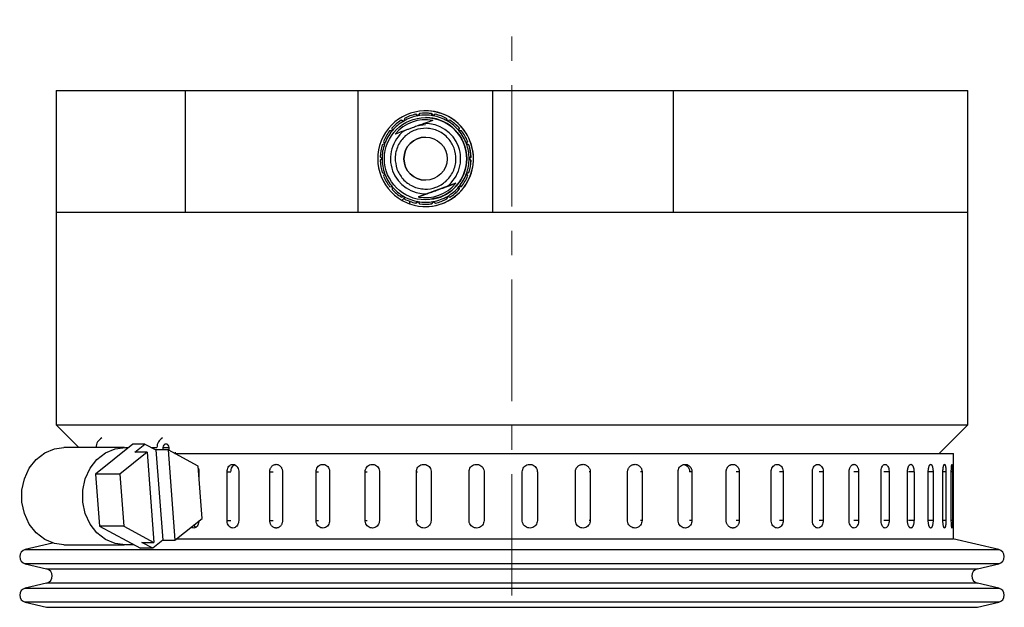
# Model space of a CAD drawing. Header units: inches. Extents: x 2.6 to 39.6, y 3.9 to 32.3.
# Tile 41 of 74: x 3.1 to 7.2, y 22.5 to 24.9. Entities that reach past the tile are written whole.
import ezdxf

# ---------------------------------------------------------------- set-up
doc = ezdxf.new("R2010")
doc.units = ezdxf.units.IN
doc.header["$MEASUREMENT"] = 0
doc.linetypes.add('CENTERX2', pattern=[0.8, 0.5, -0.1, 0.1, -0.1])

msp = doc.modelspace()

# ---------------------------------------------------------------- linework, layer by layer
at = {"color": 7, "linetype": 'CENTERX2', "lineweight": 18}
msp.add_line((5.1342, 11.3108), (5.1342, 24.8794), dxfattribs=at)
at = {"color": 7, "linetype": 'Continuous', "lineweight": 25}
for p, q in [((3.2592, 24.5878), (3.2592, 24.0878)), ((3.2592, 24.5878), (3.7918, 24.5878)), ((3.7918, 24.0878), (3.7918, 24.5878)), ((3.7918, 24.5878), (4.5017, 24.5878)), ((4.5017, 24.0878), (4.5017, 24.5878)), ((4.5017, 24.5878), (5.056, 24.5878)), ((5.056, 24.0878), (5.056, 24.5878)), ((5.056, 24.5878), (5.7987, 24.5878)), ((5.7987, 24.0878), (5.7987, 24.5878)), ((5.7987, 24.5878), (7.0092, 24.5878)), ((7.0092, 24.0878), (7.0092, 24.5878)), ((4.7789, 24.5047), (4.7789, 24.5047)), ((4.6889, 24.4628), (4.6784, 24.4656)), ((4.6784, 24.4656), (4.6784, 24.4656)), ((4.6784, 24.4656), (4.6889, 24.4628)), ((4.6917, 24.4733), (4.6889, 24.4628)), ((4.7473, 24.4842), (4.7384, 24.4904)), ((4.7384, 24.4904), (4.7384, 24.4904)), ((4.7384, 24.4904), (4.7473, 24.4842)), ((4.7536, 24.4931), (4.7473, 24.4842)), ((4.7787, 24.4771), (4.7786, 24.4771)), ((4.7788, 24.4948), (4.7787, 24.4948)), ((4.8081, 24.4654), (4.781, 24.4554)), ((4.7829, 24.4771), (4.7829, 24.4771)), ((4.8095, 24.4843), (4.8033, 24.4932)), ((4.8033, 24.4932), (4.8033, 24.4932)), ((4.8033, 24.4932), (4.8095, 24.4843)), ((4.8033, 24.4932), (4.8033, 24.4932)), ((4.8033, 24.4932), (4.8033, 24.4932)), ((4.8033, 24.4932), (4.8033, 24.4932)), ((4.8033, 24.4932), (4.8033, 24.4932)), ((4.8033, 24.4932), (4.8033, 24.4932)), ((4.8185, 24.4906), (4.8095, 24.4843)), ((4.8185, 24.4906), (4.8185, 24.4906)), ((4.8185, 24.4906), (4.8185, 24.4906)), ((4.8185, 24.4906), (4.8185, 24.4906)), ((4.8185, 24.4906), (4.8185, 24.4906)), ((4.8185, 24.4906), (4.8185, 24.4906)), ((4.8185, 24.4906), (4.8185, 24.4906)), ((4.868, 24.4631), (4.8652, 24.4737)), ((4.8652, 24.4737), (4.8652, 24.4737)), ((4.8652, 24.4737), (4.868, 24.4631)), ((4.8652, 24.4737), (4.8652, 24.4737)), ((4.8652, 24.4737), (4.8652, 24.4737)), ((4.8652, 24.4737), (4.8652, 24.4737)), ((4.8652, 24.4737), (4.8653, 24.4737)), ((4.8653, 24.4737), (4.8653, 24.4737)), ((4.8786, 24.466), (4.868, 24.4631)), ((4.8786, 24.466), (4.8786, 24.466)), ((4.8786, 24.466), (4.8786, 24.466)), ((4.8786, 24.466), (4.8786, 24.466)), ((4.8786, 24.466), (4.8786, 24.466)), ((4.8786, 24.466), (4.8786, 24.466)), ((4.8787, 24.466), (4.8786, 24.466)), ((4.6413, 24.4227), (4.6304, 24.4218)), ((4.6403, 24.4336), (4.6413, 24.4227)), ((4.685, 24.4203), (4.6815, 24.419)), ((4.6907, 24.4224), (4.685, 24.4203)), ((4.7789, 24.4467), (4.7454, 24.4426)), ((4.7775, 24.4541), (4.7718, 24.4521)), ((4.781, 24.4554), (4.7775, 24.4541)), ((4.9158, 24.4232), (4.9167, 24.4341)), ((4.9167, 24.4341), (4.9158, 24.4232)), ((4.9266, 24.4223), (4.9158, 24.4232)), ((4.9158, 24.4232), (4.9158, 24.4232)), ((4.9158, 24.4232), (4.9266, 24.4223)), ((4.9167, 24.4341), (4.9167, 24.4341)), ((4.9167, 24.4341), (4.9167, 24.4341)), ((4.9167, 24.4341), (4.9167, 24.4341)), ((4.9167, 24.4341), (4.9167, 24.4341)), ((4.9168, 24.4341), (4.9168, 24.4341)), ((4.9168, 24.4341), (4.9168, 24.4341)), ((4.9266, 24.4223), (4.9266, 24.4223)), ((4.9267, 24.4223), (4.9266, 24.4223)), ((4.9267, 24.4223), (4.9267, 24.4223)), ((4.9267, 24.4223), (4.9267, 24.4223)), ((4.9267, 24.4223), (4.9267, 24.4223)), ((4.9267, 24.4223), (4.9267, 24.4223)), ((4.6057, 24.3787), (4.6103, 24.3688)), ((4.6815, 24.419), (4.6544, 24.4091)), ((4.947, 24.3694), (4.9516, 24.3793)), ((4.9516, 24.3793), (4.947, 24.3694)), ((4.9516, 24.3793), (4.9516, 24.3793)), ((4.9516, 24.3793), (4.9516, 24.3793)), ((4.9516, 24.3793), (4.9516, 24.3793)), ((4.9516, 24.3793), (4.9516, 24.3793)), ((4.9516, 24.3793), (4.9516, 24.3793)), ((4.9516, 24.3793), (4.9516, 24.3793)), ((4.6103, 24.3688), (4.6004, 24.3642)), ((4.9569, 24.3648), (4.947, 24.3694)), ((4.947, 24.3694), (4.947, 24.3694)), ((4.947, 24.3694), (4.9569, 24.3648)), ((4.9569, 24.3648), (4.9569, 24.3648)), ((4.9569, 24.3648), (4.9569, 24.3648)), ((4.9569, 24.3648), (4.9569, 24.3648)), ((4.9569, 24.3648), (4.9569, 24.3648)), ((4.9569, 24.3648), (4.9569, 24.3648)), ((4.9569, 24.3648), (4.9569, 24.3648)), ((4.5919, 24.3152), (4.5996, 24.3075)), ((4.5996, 24.3075), (4.5919, 24.2998)), ((4.9579, 24.3082), (4.9656, 24.3159)), ((4.9656, 24.3159), (4.9579, 24.3082)), ((4.9656, 24.3004), (4.9579, 24.3082)), ((4.9579, 24.3082), (4.9579, 24.3082)), ((4.9579, 24.3082), (4.9656, 24.3004)), ((4.9656, 24.3159), (4.9656, 24.3159)), ((4.9656, 24.3159), (4.9656, 24.3159)), ((4.9656, 24.3159), (4.9656, 24.3159)), ((4.9656, 24.3159), (4.9656, 24.3159)), ((4.9656, 24.3159), (4.9657, 24.3159)), ((4.9656, 24.3004), (4.9656, 24.3004)), ((4.9656, 24.3004), (4.9656, 24.3004)), ((4.9656, 24.3004), (4.9656, 24.3004)), ((4.9657, 24.3159), (4.9657, 24.3159)), ((4.9657, 24.3004), (4.9657, 24.3004)), ((4.9657, 24.3004), (4.9657, 24.3004)), ((4.9657, 24.3004), (4.9657, 24.3004)), ((4.6006, 24.2509), (4.6105, 24.2463)), ((4.6105, 24.2463), (4.6059, 24.2364)), ((4.9472, 24.2469), (4.9571, 24.2515)), ((4.9571, 24.2515), (4.9472, 24.2469)), ((4.9518, 24.237), (4.9472, 24.2469)), ((4.9472, 24.2469), (4.9472, 24.2469)), ((4.9472, 24.2469), (4.9518, 24.237)), ((4.9472, 24.2469), (4.9472, 24.2469)), ((4.9472, 24.2469), (4.9472, 24.2469)), ((4.9472, 24.2469), (4.9472, 24.2469)), ((4.9473, 24.2469), (4.9472, 24.2469)), ((4.9473, 24.2469), (4.9473, 24.2469)), ((4.9518, 24.237), (4.9518, 24.237)), ((4.9518, 24.237), (4.9518, 24.237)), ((4.9519, 24.237), (4.9518, 24.237)), ((4.9519, 24.237), (4.9519, 24.237)), ((4.9519, 24.237), (4.9519, 24.237)), ((4.9519, 24.237), (4.9519, 24.237)), ((4.9571, 24.2515), (4.9571, 24.2515)), ((4.9571, 24.2515), (4.9571, 24.2515)), ((4.9571, 24.2515), (4.9571, 24.2515)), ((4.9571, 24.2515), (4.9571, 24.2515)), ((4.9571, 24.2515), (4.9571, 24.2515)), ((4.9571, 24.2515), (4.9572, 24.2515)), ((4.6309, 24.1934), (4.6417, 24.1924)), ((4.6417, 24.1924), (4.6408, 24.1816)), ((4.9029, 24.2066), (4.7491, 24.1503)), ((4.8665, 24.1933), (4.8722, 24.1953)), ((4.8722, 24.1953), (4.8758, 24.1966)), ((4.8758, 24.1966), (4.9029, 24.2066)), ((4.8912, 24.1813), (4.8912, 24.1813)), ((4.9162, 24.1929), (4.927, 24.1939)), ((4.9271, 24.1939), (4.9162, 24.1929)), ((4.9162, 24.1929), (4.9162, 24.1929)), ((4.9171, 24.1821), (4.9162, 24.1929)), ((4.9162, 24.1929), (4.9172, 24.1821)), ((4.9172, 24.1821), (4.9171, 24.1821)), ((4.9172, 24.1821), (4.9172, 24.1821)), ((4.9172, 24.1821), (4.9172, 24.1821)), ((4.9172, 24.1821), (4.9172, 24.1821)), ((4.9172, 24.1821), (4.9172, 24.1821)), ((4.9172, 24.1821), (4.9172, 24.1821)), ((4.927, 24.1939), (4.9271, 24.1939)), ((4.9271, 24.1939), (4.9271, 24.1939)), ((4.9271, 24.1939), (4.9271, 24.1939)), ((4.9271, 24.1939), (4.9271, 24.1939)), ((4.9271, 24.1939), (4.9271, 24.1939)), ((4.9271, 24.1939), (4.9271, 24.1939)), ((4.6789, 24.1497), (4.6895, 24.1525)), ((4.6895, 24.1525), (4.6789, 24.1497)), ((4.6789, 24.1497), (4.6789, 24.1497)), ((4.6895, 24.1525), (4.6923, 24.142)), ((4.7491, 24.1503), (4.7762, 24.1602)), ((4.7762, 24.1602), (4.7798, 24.1615)), ((4.7786, 24.1385), (4.7787, 24.1385)), ((4.7798, 24.1615), (4.7855, 24.1636)), ((4.8658, 24.1423), (4.8686, 24.1529)), ((4.8686, 24.1529), (4.8658, 24.1423)), ((4.8658, 24.1423), (4.8658, 24.1423)), ((4.8658, 24.1423), (4.8658, 24.1423)), ((4.8658, 24.1423), (4.8658, 24.1423)), ((4.8658, 24.1423), (4.8658, 24.1423)), ((4.8659, 24.1423), (4.8658, 24.1423)), ((4.8659, 24.1423), (4.8659, 24.1423)), ((4.8686, 24.1529), (4.8791, 24.15)), ((4.8791, 24.15), (4.8791, 24.15)), ((4.8791, 24.15), (4.8792, 24.15)), ((4.8792, 24.15), (4.8792, 24.15)), ((4.8792, 24.15), (4.8792, 24.15)), ((4.8792, 24.15), (4.8792, 24.15)), ((4.8792, 24.15), (4.8792, 24.15)), ((4.739, 24.1251), (4.7479, 24.1314)), ((4.748, 24.1314), (4.739, 24.1251)), ((4.739, 24.1251), (4.739, 24.1251)), ((4.7391, 24.1251), (4.739, 24.1251)), ((4.7391, 24.1251), (4.7391, 24.1251)), ((4.7391, 24.1251), (4.7391, 24.1251)), ((4.7391, 24.1251), (4.7391, 24.1251)), ((4.7391, 24.1251), (4.7391, 24.1251)), ((4.7479, 24.1314), (4.7542, 24.1224)), ((4.7787, 24.1208), (4.7788, 24.1208)), ((4.7789, 24.111), (4.7789, 24.111)), ((4.8039, 24.1225), (4.8102, 24.1315)), ((4.8102, 24.1315), (4.8039, 24.1225)), ((4.8039, 24.1225), (4.8039, 24.1225)), ((4.804, 24.1225), (4.8039, 24.1225)), ((4.804, 24.1225), (4.804, 24.1225)), ((4.804, 24.1225), (4.804, 24.1225)), ((4.804, 24.1225), (4.804, 24.1225)), ((4.804, 24.1225), (4.804, 24.1225)), ((4.8102, 24.1315), (4.8191, 24.1252)), ((4.8191, 24.1252), (4.8191, 24.1252)), ((4.8191, 24.1252), (4.8191, 24.1252)), ((4.8191, 24.1252), (4.8192, 24.1252)), ((4.8192, 24.1252), (4.8192, 24.1252)), ((4.8192, 24.1252), (4.8192, 24.1252)), ((4.8192, 24.1252), (4.8192, 24.1252)), ((3.2592, 24.0878), (3.2592, 23.2128)), ((3.2592, 24.0878), (3.7918, 24.0878)), ((3.2592, 24.0878), (3.7918, 24.0878)), ((3.7918, 24.0878), (4.5017, 24.0878)), ((4.5017, 24.0878), (5.056, 24.0878)), ((5.056, 24.0878), (5.7987, 24.0878)), ((5.7987, 24.0878), (7.0092, 24.0878)), ((7.0092, 23.2128), (7.0092, 24.0878)), ((3.2592, 23.2128), (3.3522, 23.1199)), ((3.2592, 23.2128), (7.0092, 23.2128)), ((6.8913, 23.0949), (7.0092, 23.2128)), ((3.5745, 23.1343), (3.4217, 23.011)), ((3.6245, 23.1343), (3.5745, 23.1343)), ((3.5835, 23.1012), (3.6245, 23.1343)), ((3.6245, 23.1343), (3.6698, 23.1098)), ((3.5405, 23.1199), (3.2905, 23.1199)), ((3.6335, 23.1012), (3.5217, 23.011)), ((3.5444, 23.1198), (3.5565, 23.1198)), ((3.6335, 23.1012), (3.5835, 23.1012)), ((3.6335, 23.1012), (3.6613, 22.7299)), ((3.6513, 23.1198), (3.6741, 23.1198)), ((3.6698, 23.1098), (3.6975, 22.7385)), ((3.7198, 23.1098), (3.6698, 23.1098)), ((3.6986, 23.1198), (3.6986, 23.1098)), ((3.6986, 23.1198), (3.7239, 23.1198)), ((3.7198, 23.1098), (3.7475, 22.7385)), ((3.8433, 23.0431), (3.7198, 23.1098)), ((3.7239, 23.1076), (3.7239, 23.1198)), ((3.7475, 23.0949), (6.9497, 23.0949)), ((3.7484, 23.1003), (3.7484, 23.0949)), ((6.9497, 22.7449), (6.9497, 23.0949)), ((3.8594, 22.8287), (3.8433, 23.0431)), ((3.5217, 23.011), (3.4217, 23.011)), ((3.4217, 23.011), (3.4377, 22.7966)), ((3.5217, 23.011), (3.5377, 22.7966)), ((3.8467, 23.0199), (3.8467, 22.9982)), ((3.9623, 22.8199), (3.9623, 23.0199)), ((3.9623, 23.0199), (3.978, 23.0199)), ((4.0103, 23.0199), (4.0103, 22.8199)), ((4.138, 22.8199), (4.138, 23.0199)), ((4.138, 23.0199), (4.1513, 23.0199)), ((4.1904, 23.0199), (4.1904, 22.8199)), ((4.3282, 22.8199), (4.3282, 23.0199)), ((4.3282, 23.0199), (4.3389, 23.0199)), ((4.3842, 23.0199), (4.3842, 22.8199)), ((4.5302, 22.8199), (4.5302, 23.0199)), ((4.5302, 23.0199), (4.538, 23.0199)), ((4.589, 23.0199), (4.589, 22.8199)), ((4.7409, 22.8199), (4.7409, 23.0199)), ((4.7409, 23.0199), (4.7459, 23.0199)), ((4.8017, 23.0199), (4.8017, 22.8199)), ((4.9574, 22.8199), (4.9574, 23.0199)), ((4.9574, 23.0199), (4.9594, 23.0199)), ((5.0192, 23.0199), (5.0192, 22.8199)), ((5.1765, 22.8199), (5.1765, 23.0199)), ((5.2385, 23.0199), (5.2375, 23.0199)), ((5.2385, 23.0199), (5.2385, 22.8199)), ((5.395, 22.8199), (5.395, 23.0199)), ((5.4562, 23.0199), (5.4522, 23.0199)), ((5.4562, 23.0199), (5.4562, 22.8199)), ((5.6097, 22.8199), (5.6097, 23.0199)), ((5.6692, 23.0199), (5.6623, 23.0199)), ((5.6692, 23.0199), (5.6692, 22.8199)), ((5.8174, 22.8199), (5.8174, 23.0199)), ((5.8744, 23.0199), (5.8647, 23.0199)), ((5.8744, 23.0199), (5.8744, 22.8199)), ((6.0152, 22.8199), (6.0152, 23.0199)), ((6.0688, 23.0199), (6.0564, 23.0199)), ((6.0688, 23.0199), (6.0688, 22.8199)), ((6.2001, 22.8199), (6.2001, 23.0199)), ((6.2496, 23.0199), (6.2347, 23.0199)), ((6.2496, 23.0199), (6.2496, 22.8199)), ((6.3695, 22.8199), (6.3695, 23.0199)), ((6.4142, 23.0199), (6.397, 23.0199)), ((6.4142, 23.0199), (6.4142, 22.8199)), ((6.5208, 22.8199), (6.5208, 23.0199)), ((6.56, 23.0199), (6.5408, 23.0199)), ((6.56, 23.0199), (6.56, 22.8199)), ((6.652, 22.8199), (6.652, 23.0199)), ((6.6851, 23.0199), (6.6641, 23.0199)), ((6.6851, 23.0199), (6.6851, 22.8199)), ((6.761, 22.8199), (6.761, 23.0199)), ((6.7876, 23.0199), (6.7651, 23.0199)), ((6.7876, 23.0199), (6.7876, 22.8199)), ((6.8463, 22.8199), (6.8463, 23.0199)), ((6.8659, 23.0199), (6.8463, 23.0199)), ((6.8659, 23.0199), (6.8659, 22.8199)), ((6.9066, 22.8199), (6.9066, 23.0199)), ((6.919, 23.0199), (6.9066, 23.0199)), ((6.919, 23.0199), (6.919, 22.8199)), ((6.9411, 22.8199), (6.9411, 23.0199)), ((6.9461, 23.0199), (6.9411, 23.0199)), ((6.9461, 23.0199), (6.9461, 22.8199)), ((3.7475, 22.7385), (3.8594, 22.8287)), ((3.9623, 22.8199), (3.978, 22.8199)), ((4.138, 22.8199), (4.1513, 22.8199)), ((4.3282, 22.8199), (4.3389, 22.8199)), ((4.5302, 22.8199), (4.538, 22.8199)), ((4.7409, 22.8199), (4.7459, 22.8199)), ((4.9574, 22.8199), (4.9594, 22.8199)), ((5.2385, 22.8199), (5.2375, 22.8199)), ((5.4562, 22.8199), (5.4522, 22.8199)), ((5.6692, 22.8199), (5.6623, 22.8199)), ((5.8744, 22.8199), (5.8647, 22.8199)), ((6.0688, 22.8199), (6.0564, 22.8199)), ((6.2496, 22.8199), (6.2347, 22.8199)), ((6.4142, 22.8199), (6.397, 22.8199)), ((6.56, 22.8199), (6.5408, 22.8199)), ((6.6851, 22.8199), (6.6641, 22.8199)), ((6.7876, 22.8199), (6.7651, 22.8199)), ((6.8659, 22.8199), (6.8463, 22.8199)), ((6.919, 22.8199), (6.9066, 22.8199)), ((6.9461, 22.8199), (6.9411, 22.8199)), ((3.5377, 22.7966), (3.4377, 22.7966)), ((3.4377, 22.7966), (3.6065, 22.7054)), ((3.5377, 22.7966), (3.6613, 22.7299)), ((3.2448, 22.7269), (3.1325, 22.7004)), ((3.2905, 22.7199), (3.5405, 22.7199)), ((3.5797, 22.7199), (3.5444, 22.7199)), ((3.6113, 22.7299), (3.6613, 22.7299)), ((3.6566, 22.7054), (3.6113, 22.7299)), ((3.6975, 22.7385), (3.6566, 22.7054)), ((3.6975, 22.7385), (3.7475, 22.7385)), ((3.7546, 22.7449), (6.9497, 22.7449)), ((7.1359, 22.7004), (6.948, 22.7449)), ((3.1325, 22.7004), (6.8005, 22.7004)), ((3.6566, 22.7054), (3.6065, 22.7054)), ((6.8005, 22.7004), (7.1359, 22.7004)), ((3.1325, 22.642), (3.2203, 22.6212)), ((7.1359, 22.642), (3.1325, 22.642)), ((7.0482, 22.6212), (7.1359, 22.642)), ((3.2203, 22.6212), (6.7274, 22.6212)), ((6.7274, 22.6212), (7.0482, 22.6212)), ((3.2203, 22.5628), (3.1325, 22.542)), ((7.0482, 22.5628), (3.2203, 22.5628)), ((7.1359, 22.542), (7.0482, 22.5628)), ((3.1325, 22.542), (6.8005, 22.542)), ((6.8005, 22.542), (7.1359, 22.542)), ((3.1325, 22.4836), (3.2203, 22.4629)), ((7.1359, 22.4836), (3.1325, 22.4836)), ((7.0482, 22.4629), (7.1359, 22.4836)), ((3.2203, 22.4629), (6.7274, 22.4629)), ((6.7274, 22.4629), (7.0482, 22.4629))]:
    msp.add_line(p, q, dxfattribs=at)
at = {"color": 7, "linetype": 'Continuous', "lineweight": 25, "flags": 128}
for points in [[(4.8369, 24.1489), (4.7955, 24.1394), (4.7787, 24.1385)], [(3.7239, 23.1198), (3.7229, 23.1254), (3.7202, 23.1301), (3.7161, 23.1333), (3.7113, 23.1344), (3.7064, 23.1333), (3.7023, 23.1301), (3.6996, 23.1254), (3.6986, 23.1198)], [(3.2905, 22.7199), (3.2522, 22.7248), (3.2124, 22.7413), (3.1772, 22.7685), (3.1488, 22.8048), (3.1288, 22.848), (3.1186, 22.8954), (3.1186, 22.9443), (3.1288, 22.9918), (3.1488, 23.0349), (3.1772, 23.0712), (3.2124, 23.0984), (3.2522, 23.1149), (3.2905, 23.1199)], [(3.5444, 22.7199), (3.5023, 22.7248), (3.4624, 22.7413), (3.4272, 22.7685), (3.3988, 22.8048), (3.3789, 22.848), (3.3686, 22.8954), (3.3686, 22.9443), (3.3789, 22.9918), (3.3988, 23.0349), (3.4272, 23.0712), (3.4624, 23.0984), (3.5023, 23.1149), (3.5444, 23.1198)]]:
    msp.add_lwpolyline(points, dxfattribs=at)
at = {"color": 7, "linetype": 'Continuous', "lineweight": 25}
for radius in [0.1693, 0.0889]:
    msp.add_circle((4.7786, 24.3078), radius, dxfattribs=at)
for centre, radius, start, end in [((4.7789, 24.3078), 0.1969, 335.6397, 240.7907), ((4.7789, 24.3078), 0.1969, 335.6397, 90), ((4.7787, 24.3078), 0.187, 122.4674, 137.7387), ((4.7787, 24.3078), 0.1791, 120.103, 140.103), ((4.7786, 24.3078), 0.1603, 79.3957, 140.8104), ((4.7787, 24.3078), 0.1791, 100.103, 120.103), ((4.7787, 24.3078), 0.187, 102.4674, 117.7387), ((4.7787, 24.3078), 0.1791, 80.103, 100.103), ((4.7787, 24.3078), 0.187, 82.4674, 97.7387), ((4.7787, 24.3078), 0.1693, 290.103, 90), ((4.7788, 24.3078), 0.187, 82.4674, 90), ((4.7788, 24.3078), 0.187, 82.4674, 90), ((4.7788, 24.3078), 0.187, 82.4674, 90), ((4.7788, 24.3078), 0.187, 82.4674, 90), ((4.7788, 24.3078), 0.187, 82.4674, 90), ((4.7788, 24.3078), 0.187, 82.4674, 90), ((4.7788, 24.3078), 0.187, 82.4674, 90), ((4.7788, 24.3078), 0.187, 82.4674, 90), ((4.7788, 24.3078), 0.187, 82.4674, 90), ((4.7788, 24.3078), 0.187, 82.4674, 90), ((4.7787, 24.3078), 0.1693, 311.632, 88.5741), ((4.7787, 24.3078), 0.1693, 311.632, 88.5741), ((4.7788, 24.3078), 0.187, 82.4674, 87.6408), ((4.7787, 24.3078), 0.1791, 60.103, 80.103), ((4.7787, 24.3078), 0.187, 62.4674, 77.7387), ((4.7788, 24.3078), 0.187, 62.4674, 77.7387), ((4.7788, 24.3078), 0.187, 62.4674, 77.7387), ((4.7788, 24.3078), 0.187, 62.4674, 77.7387), ((4.7788, 24.3078), 0.187, 62.4674, 77.7387), ((4.7788, 24.3078), 0.187, 62.4674, 77.7387), ((4.7788, 24.3078), 0.187, 62.4674, 77.7387), ((4.7788, 24.3078), 0.187, 62.4674, 77.7387), ((4.7788, 24.3078), 0.187, 62.4674, 77.7387), ((4.7788, 24.3078), 0.187, 62.4674, 77.7387), ((4.7788, 24.3078), 0.187, 62.4674, 77.7387), ((4.7788, 24.3078), 0.187, 62.4674, 77.7387), ((4.7787, 24.3078), 0.1791, 40.103, 60.103), ((4.7787, 24.3078), 0.187, 42.4674, 57.7387), ((4.7788, 24.3078), 0.187, 42.4674, 57.7387), ((4.7788, 24.3078), 0.187, 42.4674, 57.7387), ((4.7788, 24.3078), 0.187, 42.4674, 57.7387), ((4.7788, 24.3078), 0.187, 42.4674, 57.7387), ((4.7788, 24.3078), 0.187, 42.4674, 57.7387), ((4.7788, 24.3078), 0.187, 42.4674, 57.7387), ((4.7788, 24.3078), 0.187, 42.4674, 57.7387), ((4.7788, 24.3078), 0.187, 42.4674, 57.7387), ((4.7788, 24.3078), 0.187, 42.4674, 57.7387), ((4.7788, 24.3078), 0.187, 42.4674, 57.7387), ((4.7788, 24.3078), 0.187, 42.4674, 57.7387), ((4.7787, 24.3078), 0.187, 142.4674, 157.7387), ((4.7787, 24.3078), 0.1791, 140.103, 160.103), ((4.7786, 24.3078), 0.1444, 127.4884, 272.7177), ((4.7786, 24.3078), 0.1444, 307.4884, 92.7177), ((4.7787, 24.3078), 0.1791, 20.103, 40.103), ((4.7787, 24.3078), 0.187, 22.4674, 37.7387), ((4.7788, 24.3078), 0.187, 22.4674, 37.7387), ((4.7788, 24.3078), 0.187, 22.4674, 37.7387), ((4.7788, 24.3078), 0.187, 22.4674, 37.7387), ((4.7788, 24.3078), 0.187, 22.4674, 37.7387), ((4.7788, 24.3078), 0.187, 22.4674, 37.7387), ((4.7788, 24.3078), 0.187, 22.4674, 37.7387), ((4.7788, 24.3078), 0.187, 22.4674, 37.7387), ((4.7788, 24.3078), 0.187, 22.4674, 37.7387), ((4.7786, 24.3078), 0.0889, 90, 270), ((4.7787, 24.3078), 0.187, 162.4674, 177.7387), ((4.7787, 24.3078), 0.1791, 160.103, 180.103), ((4.7787, 24.3078), 0.1791, 0.103, 20.103), ((4.7787, 24.3078), 0.187, 2.4674, 17.7387), ((4.7788, 24.3078), 0.187, 2.4674, 17.7387), ((4.7788, 24.3078), 0.187, 2.4674, 17.7387), ((4.7788, 24.3078), 0.187, 2.4674, 17.7387), ((4.7788, 24.3078), 0.187, 2.4674, 17.7387), ((4.7788, 24.3078), 0.187, 2.4674, 17.7387), ((4.7788, 24.3078), 0.187, 2.4674, 17.7387), ((4.7788, 24.3078), 0.187, 2.4674, 17.7387), ((4.7788, 24.3078), 0.187, 2.4674, 17.7387), ((4.7788, 24.3078), 0.187, 2.4674, 17.7387), ((4.7788, 24.3078), 0.187, 2.4674, 17.7387), ((4.7788, 24.3078), 0.187, 2.4674, 17.7387), ((4.7787, 24.3078), 0.187, 182.4674, 197.7387), ((4.7787, 24.3078), 0.1791, 180.103, 200.103), ((4.7787, 24.3078), 0.1791, 340.103, 0.103), ((4.7787, 24.3078), 0.187, 342.4674, 357.7387), ((4.7788, 24.3078), 0.187, 342.4674, 357.7387), ((4.7788, 24.3078), 0.187, 342.4674, 357.7387), ((4.7788, 24.3078), 0.187, 342.4674, 357.7387), ((4.7788, 24.3078), 0.187, 342.4674, 357.7387), ((4.7788, 24.3078), 0.187, 342.4674, 357.7387), ((4.7788, 24.3078), 0.187, 342.4674, 357.7387), ((4.7788, 24.3078), 0.187, 342.4674, 357.7387), ((4.7788, 24.3078), 0.187, 342.4674, 357.7387), ((4.7788, 24.3078), 0.187, 342.4674, 357.7387), ((4.7788, 24.3078), 0.187, 342.4674, 357.7387), ((4.7788, 24.3078), 0.187, 342.4674, 357.7387), ((4.7787, 24.3078), 0.187, 202.4674, 217.7387), ((4.7787, 24.3078), 0.1791, 200.103, 220.103), ((4.7789, 24.3078), 0.1969, 250.4887, 335.6397), ((4.7789, 24.3078), 0.1969, 270, 335.6397), ((4.7787, 24.3078), 0.1791, 320.103, 340.103), ((4.7787, 24.3078), 0.187, 322.4674, 337.7387), ((4.7788, 24.3078), 0.187, 322.4674, 337.7387), ((4.7788, 24.3078), 0.187, 322.4674, 337.7387), ((4.7788, 24.3078), 0.187, 322.4674, 337.7387), ((4.7788, 24.3078), 0.187, 322.4674, 337.7387), ((4.7788, 24.3078), 0.187, 322.4674, 337.7387), ((4.7788, 24.3078), 0.187, 322.4674, 337.7387), ((4.7788, 24.3078), 0.187, 322.4674, 337.7387), ((4.7788, 24.3078), 0.187, 322.4674, 337.7387), ((4.7788, 24.3078), 0.187, 322.4674, 337.7387), ((4.7788, 24.3078), 0.187, 322.4674, 337.7387), ((4.7788, 24.3078), 0.187, 322.4674, 337.7387), ((4.7787, 24.3078), 0.187, 222.4674, 237.7387), ((4.7787, 24.3078), 0.1791, 220.103, 240.103), ((4.7786, 24.3078), 0.1603, 259.3957, 320.8104), ((4.7787, 24.3078), 0.1791, 300.103, 320.103), ((4.7787, 24.3078), 0.187, 302.4674, 317.7387), ((4.7788, 24.3078), 0.187, 302.4674, 317.7387), ((4.7788, 24.3078), 0.187, 302.4674, 317.7387), ((4.7788, 24.3078), 0.187, 302.4674, 317.7387), ((4.7788, 24.3078), 0.187, 302.4674, 317.7387), ((4.7788, 24.3078), 0.187, 302.4674, 317.7387), ((4.7788, 24.3078), 0.187, 302.4674, 317.7387), ((4.7788, 24.3078), 0.187, 302.4674, 317.7387), ((4.7788, 24.3078), 0.187, 302.4674, 317.7387), ((4.7788, 24.3078), 0.187, 302.4674, 317.7387), ((4.7788, 24.3078), 0.187, 302.4674, 317.7387), ((4.7788, 24.3078), 0.187, 302.4674, 317.7387), ((4.7789, 24.3078), 0.1969, 240.7907, 250.4887), ((4.7787, 24.3078), 0.1791, 240.103, 260.103), ((4.7787, 24.3078), 0.187, 242.4674, 257.7387), ((4.7787, 24.3078), 0.1791, 280.103, 300.103), ((4.7787, 24.3078), 0.187, 282.4674, 297.7387), ((4.7788, 24.3078), 0.187, 282.4674, 297.7387), ((4.7788, 24.3078), 0.187, 282.4674, 297.7387), ((4.7788, 24.3078), 0.187, 282.4674, 297.7387), ((4.7788, 24.3078), 0.187, 282.4674, 297.7387), ((4.7788, 24.3078), 0.187, 282.4674, 297.7387), ((4.7788, 24.3078), 0.187, 282.4674, 297.7387), ((4.7788, 24.3078), 0.187, 282.4674, 297.7387), ((4.7788, 24.3078), 0.187, 282.4674, 297.7387), ((4.7788, 24.3078), 0.187, 282.4674, 297.7387), ((4.7788, 24.3078), 0.187, 282.4674, 297.7387), ((4.7788, 24.3078), 0.187, 282.4674, 297.7387), ((4.7787, 24.3078), 0.1791, 260.103, 280.103), ((4.7787, 24.3078), 0.187, 262.4674, 277.7387), ((4.7788, 24.3078), 0.187, 270, 277.7387), ((4.7788, 24.3078), 0.187, 270, 277.7387), ((4.7788, 24.3078), 0.187, 270, 277.7387), ((4.7788, 24.3078), 0.187, 270, 277.7387), ((4.7788, 24.3078), 0.187, 270, 277.7387), ((4.7788, 24.3078), 0.187, 270, 277.7387), ((4.7788, 24.3078), 0.187, 270, 277.7387), ((4.7788, 24.3078), 0.187, 270, 277.7387), ((4.7788, 24.3078), 0.187, 270, 277.7387), ((4.7788, 24.3078), 0.187, 271.642, 277.7387), ((4.7788, 24.3078), 0.187, 271.6513, 277.7387), ((3.4675, 23.1212), 0.0434, 118.4855, 181.7797), ((3.7175, 23.1212), 0.0434, 118.4855, 181.7797), ((3.1394, 22.6712), 0.03, 103.3212, 256.6788), ((7.129, 22.6712), 0.03, 283.3212, 76.6788), ((3.2134, 22.592), 0.03, 283.3212, 76.6788), ((7.0551, 22.592), 0.03, 103.3212, 256.6788), ((3.1394, 22.5128), 0.03, 103.3212, 256.6788), ((7.129, 22.5128), 0.03, 283.3212, 76.6788)]:
    msp.add_arc(centre, radius, start, end, dxfattribs=at)
for points, knots in [([(4.6612, 24.2649), (4.6574, 24.2802), (4.6515, 24.3039), (4.6561, 24.3366), (4.6644, 24.3608), (4.6775, 24.3829), (4.6997, 24.4071), (4.7346, 24.4281), (4.7748, 24.4346), (4.8074, 24.4304), (4.8316, 24.422), (4.8537, 24.4089), (4.8779, 24.3867), (4.8988, 24.3518), (4.9053, 24.3116), (4.9012, 24.2791), (4.8928, 24.2548), (4.8797, 24.2327), (4.8575, 24.2086), (4.8226, 24.1876), (4.7824, 24.1811), (4.7499, 24.1852), (4.7256, 24.1937), (4.7036, 24.2068), (4.679, 24.2288), (4.6682, 24.2507), (4.6612, 24.2649)], [0, 0, 0, 0, 0.059861, 0.092444, 0.125, 0.157583, 0.190139, 0.25, 0.309861, 0.342444, 0.375, 0.407583, 0.440139, 0.5, 0.559861, 0.592444, 0.625, 0.657583, 0.690139, 0.75, 0.809861, 0.842444, 0.875, 0.907583, 0.940139, 1, 1, 1, 1]), ([(4.7718, 24.4521), (4.7709, 24.4517), (4.7686, 24.4509), (4.7587, 24.4473), (4.7433, 24.4416), (4.7256, 24.4352), (4.7104, 24.4296), (4.7, 24.4258), (4.6933, 24.4233), (4.6915, 24.4227), (4.6907, 24.4224)], [0, 0, 0, 0, 0.046795, 0.126024, 0.368391, 0.585952, 0.74064, 0.899493, 0.957528, 1, 1, 1, 1]), ([(4.7855, 24.1636), (4.7863, 24.1639), (4.7886, 24.1648), (4.7985, 24.1684), (4.8139, 24.174), (4.8316, 24.1805), (4.8468, 24.1861), (4.8573, 24.1899), (4.8639, 24.1923), (4.8657, 24.193), (4.8665, 24.1933)], [0, 0, 0, 0, 0.046795, 0.126024, 0.368391, 0.585952, 0.74064, 0.899493, 0.957528, 1, 1, 1, 1]), ([(4.6918, 24.1442), (4.6915, 24.1442), (4.689, 24.1436), (4.6857, 24.1408), (4.6837, 24.1376), (4.6828, 24.136)], [0, 0, 0, 0, 0.054241, 0.542814, 1, 1, 1, 1]), ([(4.7131, 24.1223), (4.7137, 24.1242), (4.7149, 24.1279), (4.7147, 24.1322), (4.7135, 24.1343), (4.7135, 24.1344)], [0, 0, 0, 0, 0.509452, 0.975752, 1, 1, 1, 1]), ([(3.9623, 23.0199), (3.9626, 23.0233), (3.9631, 23.0303), (3.9672, 23.0396), (3.9732, 23.0466), (3.9808, 23.0507), (3.989, 23.0512), (3.9969, 23.0483), (4.0036, 23.0421), (4.0084, 23.0334), (4.0102, 23.0255), (4.0103, 23.0209), (4.0103, 23.0199)], [0, 0, 0, 0, 0.107362, 0.214723, 0.322094, 0.429472, 0.536839, 0.644195, 0.751556, 0.858932, 0.966307, 1, 1, 1, 1]), ([(3.9781, 23.0199), (3.9784, 23.0234), (3.9789, 23.0303), (3.983, 23.0395), (3.9882, 23.0461), (3.9924, 23.048), (3.9941, 23.0487)], [0, 0, 0, 0, 0.274072, 0.548142, 0.822239, 1, 1, 1, 1]), ([(4.138, 23.0199), (4.1381, 23.0216), (4.1382, 23.0251), (4.1393, 23.0301), (4.1411, 23.0349), (4.1436, 23.0393), (4.1466, 23.0431), (4.1501, 23.0462), (4.154, 23.0487), (4.1582, 23.0502), (4.1626, 23.051), (4.1671, 23.0508), (4.1714, 23.0498), (4.1756, 23.0479), (4.1794, 23.0452), (4.1828, 23.0418), (4.1857, 23.0378), (4.1879, 23.0333), (4.1895, 23.0283), (4.1903, 23.0238), (4.1904, 23.0209), (4.1904, 23.0199)], [0, 0, 0, 0, 0.05292, 0.107375, 0.160295, 0.214749, 0.267674, 0.322133, 0.375061, 0.429523, 0.482446, 0.536903, 0.58982, 0.644272, 0.697192, 0.751646, 0.804573, 0.859035, 0.911961, 0.966423, 1, 1, 1, 1]), ([(4.3282, 23.0199), (4.3285, 23.0233), (4.3291, 23.0303), (4.3339, 23.0396), (4.341, 23.0466), (4.3498, 23.0507), (4.3594, 23.0512), (4.3686, 23.0483), (4.3765, 23.0421), (4.382, 23.0334), (4.3841, 23.0255), (4.3842, 23.0209), (4.3842, 23.0199)], [0, 0, 0, 0, 0.1073618, 0.2147232, 0.3220944, 0.429472, 0.536839, 0.6441948, 0.7515565, 0.8589318, 0.9663073, 1, 1, 1, 1]), ([(4.5302, 23.0199), (4.5305, 23.0233), (4.5311, 23.0303), (4.5362, 23.0396), (4.5436, 23.0466), (4.5529, 23.0507), (4.563, 23.0512), (4.5726, 23.0483), (4.5808, 23.0421), (4.5866, 23.0334), (4.5888, 23.0255), (4.5889, 23.0209), (4.589, 23.0199)], [0, 0, 0, 0, 0.107362, 0.214723, 0.322094, 0.429472, 0.536839, 0.644195, 0.751556, 0.858932, 0.966307, 1, 1, 1, 1]), ([(4.7409, 23.0199), (4.7413, 23.0233), (4.7419, 23.0303), (4.7472, 23.0396), (4.7549, 23.0466), (4.7645, 23.0507), (4.7748, 23.0512), (4.7848, 23.0483), (4.7933, 23.0421), (4.7993, 23.0334), (4.8015, 23.0255), (4.8017, 23.0209), (4.8017, 23.0199)], [0, 0, 0, 0, 0.107362, 0.214723, 0.322094, 0.429472, 0.536839, 0.644195, 0.751556, 0.858932, 0.966307, 1, 1, 1, 1]), ([(4.9574, 23.0199), (4.9578, 23.0233), (4.9585, 23.0303), (4.9638, 23.0396), (4.9716, 23.0466), (4.9814, 23.0507), (4.992, 23.0512), (5.0021, 23.0483), (5.0107, 23.0421), (5.0168, 23.0334), (5.0191, 23.0255), (5.0192, 23.0209), (5.0192, 23.0199)], [0, 0, 0, 0, 0.107362, 0.214723, 0.322094, 0.429472, 0.536839, 0.644195, 0.751556, 0.858932, 0.966307, 1, 1, 1, 1]), ([(5.1765, 23.0199), (5.1769, 23.0233), (5.1776, 23.0303), (5.1829, 23.0396), (5.1908, 23.0466), (5.2006, 23.0507), (5.2112, 23.0512), (5.2213, 23.0483), (5.23, 23.0421), (5.236, 23.0334), (5.2383, 23.0255), (5.2384, 23.0209), (5.2385, 23.0199)], [0, 0, 0, 0, 0.1073618, 0.2147232, 0.3220944, 0.429472, 0.536839, 0.6441948, 0.7515565, 0.8589318, 0.9663073, 1, 1, 1, 1]), ([(5.395, 23.0199), (5.3951, 23.0216), (5.3952, 23.0251), (5.3966, 23.0301), (5.3987, 23.0349), (5.4016, 23.0393), (5.4052, 23.0431), (5.4093, 23.0462), (5.4139, 23.0487), (5.4188, 23.0502), (5.424, 23.051), (5.4291, 23.0508), (5.4342, 23.0498), (5.439, 23.0479), (5.4435, 23.0452), (5.4474, 23.0418), (5.4508, 23.0378), (5.4534, 23.0333), (5.4552, 23.0283), (5.4561, 23.0238), (5.4562, 23.0209), (5.4562, 23.0199)], [0, 0, 0, 0, 0.05292, 0.107375, 0.160295, 0.214749, 0.267674, 0.322133, 0.375061, 0.429523, 0.482446, 0.536903, 0.58982, 0.644272, 0.697192, 0.751646, 0.804573, 0.859035, 0.911961, 0.966423, 1, 1, 1, 1]), ([(5.6097, 23.0199), (5.6097, 23.0216), (5.6099, 23.0251), (5.6112, 23.0301), (5.6133, 23.0349), (5.6161, 23.0393), (5.6196, 23.0431), (5.6236, 23.0462), (5.6281, 23.0487), (5.6329, 23.0502), (5.6379, 23.051), (5.6429, 23.0508), (5.6479, 23.0498), (5.6526, 23.0479), (5.6569, 23.0452), (5.6607, 23.0418), (5.6639, 23.0378), (5.6665, 23.0333), (5.6682, 23.0283), (5.6691, 23.0238), (5.6692, 23.0209), (5.6692, 23.0199)], [0, 0, 0, 0, 0.05292, 0.107375, 0.160295, 0.214749, 0.267674, 0.322133, 0.375061, 0.429523, 0.482446, 0.536903, 0.58982, 0.644272, 0.697192, 0.751646, 0.804573, 0.859035, 0.911961, 0.966423, 1, 1, 1, 1]), ([(5.8174, 23.0199), (5.8177, 23.0233), (5.8183, 23.0303), (5.8233, 23.0396), (5.8306, 23.0466), (5.8396, 23.0507), (5.8494, 23.0512), (5.8587, 23.0483), (5.8666, 23.0421), (5.8722, 23.0334), (5.8743, 23.0255), (5.8744, 23.0209), (5.8744, 23.0199)], [0, 0, 0, 0, 0.107362, 0.214723, 0.322094, 0.429472, 0.536839, 0.644195, 0.751556, 0.858932, 0.966307, 1, 1, 1, 1]), ([(5.841, 23.0502), (5.8436, 23.0495), (5.8494, 23.0481), (5.8568, 23.042), (5.8624, 23.0334), (5.8645, 23.0255), (5.8646, 23.0209), (5.8646, 23.0199)], [0, 0, 0, 0, 0.201636, 0.442535, 0.683466, 0.924397, 1, 1, 1, 1]), ([(6.0152, 23.0199), (6.0152, 23.0207), (6.0152, 23.0224), (6.0155, 23.025), (6.016, 23.0276), (6.0166, 23.0301), (6.0178, 23.0333), (6.0193, 23.0364), (6.021, 23.0392), (6.023, 23.0419), (6.0253, 23.0442), (6.0278, 23.0462), (6.0298, 23.0475), (6.0319, 23.0485), (6.034, 23.0494), (6.0362, 23.0501), (6.0392, 23.0508), (6.0422, 23.0509), (6.0452, 23.0507), (6.0482, 23.0501), (6.0511, 23.0492), (6.0539, 23.0478), (6.0565, 23.0461), (6.059, 23.0441), (6.0612, 23.0417), (6.0632, 23.0391), (6.0649, 23.0363), (6.0663, 23.0332), (6.0675, 23.03), (6.0683, 23.0266), (6.0687, 23.0237), (6.0688, 23.022), (6.0688, 23.021), (6.0688, 23.0201), (6.0688, 23.0199)], [0, 0, 0, 0, 0.026377, 0.052937, 0.080075, 0.107412, 0.133789, 0.187439, 0.214776, 0.241156, 0.294811, 0.32215, 0.348531, 0.375095, 0.402237, 0.429579, 0.455957, 0.50961, 0.536949, 0.563324, 0.616971, 0.644307, 0.670684, 0.724334, 0.751671, 0.778052, 0.831709, 0.85905, 0.88543, 0.939087, 0.966428, 0.974807, 0.991592, 1, 1, 1, 1]), ([(6.2001, 23.0199), (6.2004, 23.0233), (6.2009, 23.0303), (6.2052, 23.0396), (6.2116, 23.0466), (6.2195, 23.0507), (6.2279, 23.0512), (6.2361, 23.0483), (6.2429, 23.0421), (6.2477, 23.0334), (6.2495, 23.0255), (6.2496, 23.0209), (6.2496, 23.0199)], [0, 0, 0, 0, 0.107362, 0.214723, 0.322094, 0.429472, 0.536839, 0.644195, 0.751556, 0.858932, 0.966307, 1, 1, 1, 1]), ([(6.3695, 23.0199), (6.3697, 23.0233), (6.3702, 23.0303), (6.3741, 23.0396), (6.3799, 23.0466), (6.387, 23.0507), (6.3946, 23.0512), (6.4019, 23.0483), (6.4081, 23.0421), (6.4124, 23.0334), (6.414, 23.0255), (6.4141, 23.0209), (6.4142, 23.0199)], [0, 0, 0, 0, 0.107362, 0.214723, 0.322094, 0.429472, 0.536839, 0.644195, 0.751556, 0.858932, 0.966307, 1, 1, 1, 1]), ([(6.5208, 23.0199), (6.5209, 23.0216), (6.521, 23.0251), (6.5219, 23.0301), (6.5232, 23.0349), (6.5251, 23.0393), (6.5274, 23.0431), (6.5301, 23.0462), (6.5331, 23.0487), (6.5363, 23.0502), (6.5396, 23.051), (6.5429, 23.0508), (6.5461, 23.0498), (6.5492, 23.0479), (6.552, 23.0452), (6.5545, 23.0418), (6.5566, 23.0378), (6.5583, 23.0333), (6.5594, 23.0283), (6.56, 23.0238), (6.56, 23.0209), (6.56, 23.0199)], [0, 0, 0, 0, 0.05292, 0.107375, 0.160295, 0.214749, 0.267674, 0.322133, 0.375061, 0.429523, 0.482446, 0.536903, 0.58982, 0.644272, 0.697192, 0.751646, 0.804573, 0.859035, 0.911961, 0.966423, 1, 1, 1, 1]), ([(6.652, 23.0199), (6.6522, 23.0233), (6.6525, 23.0303), (6.6555, 23.0396), (6.6598, 23.0466), (6.6651, 23.0507), (6.6707, 23.0512), (6.6761, 23.0483), (6.6807, 23.0421), (6.6838, 23.0334), (6.685, 23.0255), (6.6851, 23.0209), (6.6851, 23.0199)], [0, 0, 0, 0, 0.107362, 0.214723, 0.322094, 0.429472, 0.536839, 0.644195, 0.751556, 0.858932, 0.966307, 1, 1, 1, 1]), ([(6.761, 23.0199), (6.761, 23.0216), (6.7611, 23.0251), (6.7617, 23.0301), (6.7627, 23.0349), (6.7639, 23.0393), (6.7655, 23.0431), (6.7674, 23.0462), (6.7694, 23.0487), (6.7716, 23.0502), (6.7738, 23.051), (6.776, 23.0508), (6.7782, 23.0498), (6.7803, 23.0479), (6.7822, 23.0452), (6.7839, 23.0418), (6.7853, 23.0378), (6.7864, 23.0333), (6.7871, 23.0283), (6.7875, 23.0238), (6.7876, 23.0209), (6.7876, 23.0199)], [0, 0, 0, 0, 0.05292, 0.107375, 0.160295, 0.214749, 0.267674, 0.322133, 0.375061, 0.429523, 0.482446, 0.536903, 0.58982, 0.644272, 0.697192, 0.751646, 0.804573, 0.859035, 0.911961, 0.966423, 1, 1, 1, 1]), ([(6.8463, 23.0199), (6.8463, 23.0216), (6.8464, 23.0251), (6.8468, 23.0301), (6.8475, 23.0349), (6.8485, 23.0393), (6.8497, 23.0431), (6.851, 23.0462), (6.8526, 23.0487), (6.8542, 23.0502), (6.8558, 23.051), (6.8575, 23.0508), (6.8591, 23.0498), (6.8606, 23.0479), (6.862, 23.0452), (6.8632, 23.0418), (6.8643, 23.0378), (6.865, 23.0333), (6.8656, 23.0283), (6.8659, 23.0238), (6.8659, 23.0209), (6.8659, 23.0199)], [0, 0, 0, 0, 0.05292, 0.107375, 0.160295, 0.214749, 0.267674, 0.322133, 0.375061, 0.429523, 0.482446, 0.536903, 0.58982, 0.644272, 0.697192, 0.751646, 0.804573, 0.859035, 0.911961, 0.966423, 1, 1, 1, 1]), ([(6.9066, 23.0199), (6.9066, 23.0216), (6.9067, 23.0251), (6.907, 23.0301), (6.9074, 23.0349), (6.908, 23.0393), (6.9088, 23.0431), (6.9097, 23.0462), (6.9107, 23.0487), (6.9117, 23.0502), (6.9127, 23.051), (6.9138, 23.0508), (6.9148, 23.0498), (6.9157, 23.0479), (6.9166, 23.0452), (6.9174, 23.0418), (6.918, 23.0378), (6.9185, 23.0333), (6.9188, 23.0283), (6.919, 23.0238), (6.919, 23.0209), (6.919, 23.0199)], [0, 0, 0, 0, 0.05292, 0.107375, 0.160295, 0.214749, 0.267674, 0.322133, 0.375061, 0.429523, 0.482446, 0.536903, 0.58982, 0.644272, 0.697192, 0.751646, 0.804573, 0.859035, 0.911961, 0.966423, 1, 1, 1, 1]), ([(6.9411, 23.0199), (6.9411, 23.0233), (6.9412, 23.0303), (6.9417, 23.0396), (6.9424, 23.0466), (6.9433, 23.0507), (6.9442, 23.0512), (6.9449, 23.0483), (6.9455, 23.0421), (6.9459, 23.0334), (6.9461, 23.0255), (6.9461, 23.0209), (6.9461, 23.0199)], [0, 0, 0, 0, 0.107362, 0.214723, 0.322094, 0.429472, 0.536839, 0.644195, 0.751556, 0.858932, 0.966307, 1, 1, 1, 1]), ([(3.844, 23.0344), (3.8442, 23.034), (3.8458, 23.0308), (3.8465, 23.0255), (3.8466, 23.0209), (3.8467, 23.0199)], [0, 0, 0, 0, 0.097853, 0.784531, 1, 1, 1, 1]), ([(3.8467, 22.8199), (3.8464, 22.8164), (3.846, 22.8094), (3.8422, 22.8001), (3.8367, 22.7931), (3.8298, 22.789), (3.8226, 22.7887), (3.8173, 22.7902), (3.8151, 22.7925), (3.8149, 22.7928)], [0, 0, 0, 0, 0.163043, 0.326086, 0.489144, 0.652211, 0.815262, 0.978297, 1, 1, 1, 1]), ([(3.8337, 22.792), (3.8337, 22.792), (3.8314, 22.793), (3.8285, 22.7964), (3.8266, 22.8005), (3.8261, 22.8018)], [0, 0, 0, 0, 0.005361, 0.694713, 1, 1, 1, 1]), ([(4.0103, 22.8199), (4.0101, 22.8164), (4.0095, 22.8094), (4.0053, 22.8001), (3.9992, 22.7931), (3.9915, 22.789), (3.9833, 22.7885), (3.9755, 22.7915), (3.9688, 22.7976), (3.9642, 22.8063), (3.9625, 22.8142), (3.9623, 22.8188), (3.9623, 22.8199)], [0, 0, 0, 0, 0.107362, 0.214723, 0.322094, 0.429472, 0.536839, 0.644195, 0.751556, 0.858932, 0.966307, 1, 1, 1, 1]), ([(4.1904, 22.8199), (4.1903, 22.8181), (4.1902, 22.8147), (4.189, 22.8096), (4.1872, 22.8048), (4.1847, 22.8004), (4.1816, 22.7966), (4.1781, 22.7935), (4.1741, 22.7911), (4.1699, 22.7895), (4.1655, 22.7888), (4.1611, 22.7889), (4.1567, 22.79), (4.1526, 22.7918), (4.1488, 22.7945), (4.1454, 22.7979), (4.1426, 22.802), (4.1404, 22.8065), (4.1389, 22.8114), (4.1381, 22.8159), (4.138, 22.8188), (4.138, 22.8199)], [0, 0, 0, 0, 0.05292, 0.107375, 0.160295, 0.214749, 0.267674, 0.322133, 0.375061, 0.429523, 0.482446, 0.536903, 0.58982, 0.644272, 0.697192, 0.751646, 0.804573, 0.859035, 0.911961, 0.966423, 1, 1, 1, 1]), ([(4.3842, 22.8199), (4.3839, 22.8164), (4.3833, 22.8094), (4.3784, 22.8001), (4.3713, 22.7931), (4.3624, 22.789), (4.3528, 22.7885), (4.3436, 22.7915), (4.3359, 22.7976), (4.3304, 22.8063), (4.3284, 22.8142), (4.3282, 22.8188), (4.3282, 22.8199)], [0, 0, 0, 0, 0.107362, 0.214723, 0.322094, 0.429472, 0.536839, 0.644195, 0.751556, 0.858932, 0.966307, 1, 1, 1, 1]), ([(4.589, 22.8199), (4.5887, 22.8164), (4.588, 22.8094), (4.5829, 22.8001), (4.5754, 22.7931), (4.5661, 22.789), (4.556, 22.7885), (4.5464, 22.7915), (4.5382, 22.7976), (4.5325, 22.8063), (4.5303, 22.8142), (4.5302, 22.8188), (4.5302, 22.8199)], [0, 0, 0, 0, 0.107362, 0.214723, 0.322094, 0.429472, 0.536839, 0.644195, 0.751556, 0.858932, 0.966307, 1, 1, 1, 1]), ([(4.8017, 22.8199), (4.8013, 22.8164), (4.8007, 22.8094), (4.7954, 22.8001), (4.7877, 22.7931), (4.7781, 22.789), (4.7677, 22.7885), (4.7577, 22.7915), (4.7493, 22.7976), (4.7434, 22.8063), (4.7411, 22.8142), (4.741, 22.8188), (4.7409, 22.8199)], [0, 0, 0, 0, 0.107362, 0.214723, 0.322094, 0.429472, 0.536839, 0.644195, 0.751556, 0.858932, 0.966307, 1, 1, 1, 1]), ([(5.0192, 22.8199), (5.0189, 22.8164), (5.0182, 22.8094), (5.0129, 22.8001), (5.005, 22.7931), (4.9952, 22.789), (4.9847, 22.7885), (4.9745, 22.7915), (4.9659, 22.7976), (4.9599, 22.8063), (4.9576, 22.8142), (4.9575, 22.8188), (4.9574, 22.8199)], [0, 0, 0, 0, 0.107362, 0.214723, 0.322094, 0.429472, 0.536839, 0.644195, 0.751556, 0.858932, 0.966307, 1, 1, 1, 1]), ([(5.2385, 22.8199), (5.2381, 22.8164), (5.2374, 22.8094), (5.2321, 22.8001), (5.2243, 22.7931), (5.2144, 22.789), (5.2039, 22.7885), (5.1937, 22.7915), (5.1851, 22.7976), (5.179, 22.8063), (5.1767, 22.8142), (5.1766, 22.8188), (5.1765, 22.8199)], [0, 0, 0, 0, 0.107362, 0.214723, 0.322094, 0.429472, 0.536839, 0.644195, 0.751556, 0.858932, 0.966307, 1, 1, 1, 1]), ([(5.4562, 22.8199), (5.4559, 22.8164), (5.4552, 22.8094), (5.4499, 22.8001), (5.4422, 22.7931), (5.4325, 22.789), (5.422, 22.7885), (5.412, 22.7915), (5.4034, 22.7976), (5.3974, 22.8063), (5.3952, 22.8142), (5.395, 22.8188), (5.395, 22.8199)], [0, 0, 0, 0, 0.107362, 0.214723, 0.322094, 0.429472, 0.536839, 0.644195, 0.751556, 0.858932, 0.966307, 1, 1, 1, 1]), ([(5.6692, 22.8199), (5.6689, 22.8164), (5.6682, 22.8094), (5.6631, 22.8001), (5.6556, 22.7931), (5.6462, 22.789), (5.636, 22.7885), (5.6262, 22.7915), (5.6179, 22.7976), (5.612, 22.8063), (5.6098, 22.8142), (5.6097, 22.8188), (5.6097, 22.8199)], [0, 0, 0, 0, 0.107362, 0.214723, 0.322094, 0.429472, 0.536839, 0.644195, 0.751556, 0.858932, 0.966307, 1, 1, 1, 1]), ([(5.8744, 22.8199), (5.8741, 22.8164), (5.8735, 22.8094), (5.8686, 22.8001), (5.8614, 22.7931), (5.8524, 22.789), (5.8426, 22.7885), (5.8333, 22.7915), (5.8253, 22.7976), (5.8197, 22.8063), (5.8176, 22.8142), (5.8174, 22.8188), (5.8174, 22.8199)], [0, 0, 0, 0, 0.107362, 0.214723, 0.322094, 0.429472, 0.536839, 0.644195, 0.751556, 0.858932, 0.966307, 1, 1, 1, 1]), ([(6.0688, 22.8199), (6.0688, 22.8181), (6.0686, 22.8147), (6.0675, 22.8096), (6.0656, 22.8048), (6.0631, 22.8004), (6.06, 22.7966), (6.0564, 22.7935), (6.0524, 22.7911), (6.0481, 22.7895), (6.0436, 22.7888), (6.0391, 22.7889), (6.0346, 22.79), (6.0303, 22.7918), (6.0264, 22.7945), (6.0229, 22.7979), (6.02, 22.802), (6.0177, 22.8065), (6.016, 22.8114), (6.0154, 22.8154), (6.0152, 22.8182), (6.0152, 22.8193), (6.0152, 22.8199)], [0, 0, 0, 0, 0.052919, 0.107373, 0.160293, 0.214746, 0.26767, 0.322129, 0.375056, 0.429518, 0.48244, 0.536897, 0.589814, 0.644264, 0.697184, 0.751638, 0.804564, 0.859025, 0.91195, 0.966412, 0.983183, 1, 1, 1, 1]), ([(6.2496, 22.8199), (6.2494, 22.8164), (6.2488, 22.8094), (6.2446, 22.8001), (6.2384, 22.7931), (6.2306, 22.789), (6.2221, 22.7885), (6.2139, 22.7915), (6.207, 22.7976), (6.2021, 22.8063), (6.2002, 22.8142), (6.2001, 22.8188), (6.2001, 22.8199)], [0, 0, 0, 0, 0.107362, 0.214723, 0.322094, 0.429472, 0.536839, 0.644195, 0.751556, 0.858932, 0.966307, 1, 1, 1, 1]), ([(6.4142, 22.8199), (6.4139, 22.8164), (6.4134, 22.8094), (6.4096, 22.8001), (6.404, 22.7931), (6.397, 22.789), (6.3894, 22.7885), (6.382, 22.7915), (6.3757, 22.7976), (6.3713, 22.8063), (6.3696, 22.8142), (6.3695, 22.8188), (6.3695, 22.8199)], [0, 0, 0, 0, 0.107362, 0.214723, 0.322094, 0.429472, 0.536839, 0.644195, 0.751556, 0.858932, 0.966307, 1, 1, 1, 1]), ([(6.56, 22.8199), (6.5598, 22.8164), (6.5594, 22.8094), (6.5561, 22.8001), (6.5512, 22.7931), (6.545, 22.789), (6.5383, 22.7885), (6.5319, 22.7915), (6.5263, 22.7976), (6.5224, 22.8063), (6.5209, 22.8142), (6.5209, 22.8188), (6.5208, 22.8199)], [0, 0, 0, 0, 0.107362, 0.214723, 0.322094, 0.429472, 0.536839, 0.644195, 0.751556, 0.858932, 0.966307, 1, 1, 1, 1]), ([(6.6851, 22.8199), (6.6849, 22.8164), (6.6846, 22.8094), (6.6818, 22.8001), (6.6777, 22.7931), (6.6725, 22.789), (6.6668, 22.7885), (6.6613, 22.7915), (6.6566, 22.7976), (6.6533, 22.8063), (6.6521, 22.8142), (6.652, 22.8188), (6.652, 22.8199)], [0, 0, 0, 0, 0.107362, 0.214723, 0.322094, 0.429472, 0.536839, 0.644195, 0.751556, 0.858932, 0.966307, 1, 1, 1, 1]), ([(6.7876, 22.8199), (6.7875, 22.8181), (6.7875, 22.8147), (6.7869, 22.8096), (6.786, 22.8048), (6.7848, 22.8004), (6.7833, 22.7966), (6.7815, 22.7935), (6.7796, 22.7911), (6.7775, 22.7895), (6.7752, 22.7888), (6.773, 22.7889), (6.7708, 22.79), (6.7686, 22.7918), (6.7667, 22.7945), (6.7649, 22.7979), (6.7634, 22.802), (6.7623, 22.8065), (6.7614, 22.8114), (6.761, 22.8159), (6.761, 22.8188), (6.761, 22.8199)], [0, 0, 0, 0, 0.05292, 0.107375, 0.160295, 0.214749, 0.267674, 0.322133, 0.375061, 0.429523, 0.482446, 0.536903, 0.58982, 0.644272, 0.697192, 0.751646, 0.804573, 0.859035, 0.911961, 0.966423, 1, 1, 1, 1]), ([(6.8659, 22.8199), (6.8659, 22.8181), (6.8658, 22.8147), (6.8654, 22.8096), (6.8648, 22.8048), (6.8639, 22.8004), (6.8628, 22.7966), (6.8615, 22.7935), (6.8601, 22.7911), (6.8585, 22.7895), (6.8569, 22.7888), (6.8552, 22.7889), (6.8536, 22.79), (6.852, 22.7918), (6.8505, 22.7945), (6.8492, 22.7979), (6.8481, 22.802), (6.8472, 22.8065), (6.8466, 22.8114), (6.8463, 22.8159), (6.8463, 22.8188), (6.8463, 22.8199)], [0, 0, 0, 0, 0.05292, 0.107375, 0.160295, 0.214749, 0.267674, 0.322133, 0.375061, 0.429523, 0.482446, 0.536903, 0.58982, 0.644272, 0.697192, 0.751646, 0.804573, 0.859035, 0.911961, 0.966423, 1, 1, 1, 1]), ([(6.919, 22.8199), (6.919, 22.8181), (6.919, 22.8147), (6.9187, 22.8096), (6.9183, 22.8048), (6.9178, 22.8004), (6.9171, 22.7966), (6.9163, 22.7935), (6.9154, 22.7911), (6.9144, 22.7895), (6.9134, 22.7888), (6.9124, 22.7889), (6.9113, 22.79), (6.9103, 22.7918), (6.9094, 22.7945), (6.9085, 22.7979), (6.9078, 22.802), (6.9072, 22.8065), (6.9068, 22.8114), (6.9066, 22.8159), (6.9066, 22.8188), (6.9066, 22.8199)], [0, 0, 0, 0, 0.05292, 0.107375, 0.160295, 0.214749, 0.267674, 0.322133, 0.375061, 0.429523, 0.482446, 0.536903, 0.58982, 0.644272, 0.697192, 0.751646, 0.804573, 0.859035, 0.911961, 0.966423, 1, 1, 1, 1]), ([(6.9461, 22.8199), (6.9461, 22.8164), (6.946, 22.8094), (6.9457, 22.8001), (6.9451, 22.7931), (6.9444, 22.789), (6.9436, 22.7885), (6.9427, 22.7915), (6.9419, 22.7976), (6.9413, 22.8063), (6.9411, 22.8142), (6.9411, 22.8188), (6.9411, 22.8199)], [0, 0, 0, 0, 0.1073618, 0.2147232, 0.3220944, 0.429472, 0.536839, 0.6441948, 0.7515565, 0.8589318, 0.9663073, 1, 1, 1, 1])]:
    msp.add_open_spline(points, degree=3, knots=knots, dxfattribs=at)

doc.saveas('drawing.dxf')
